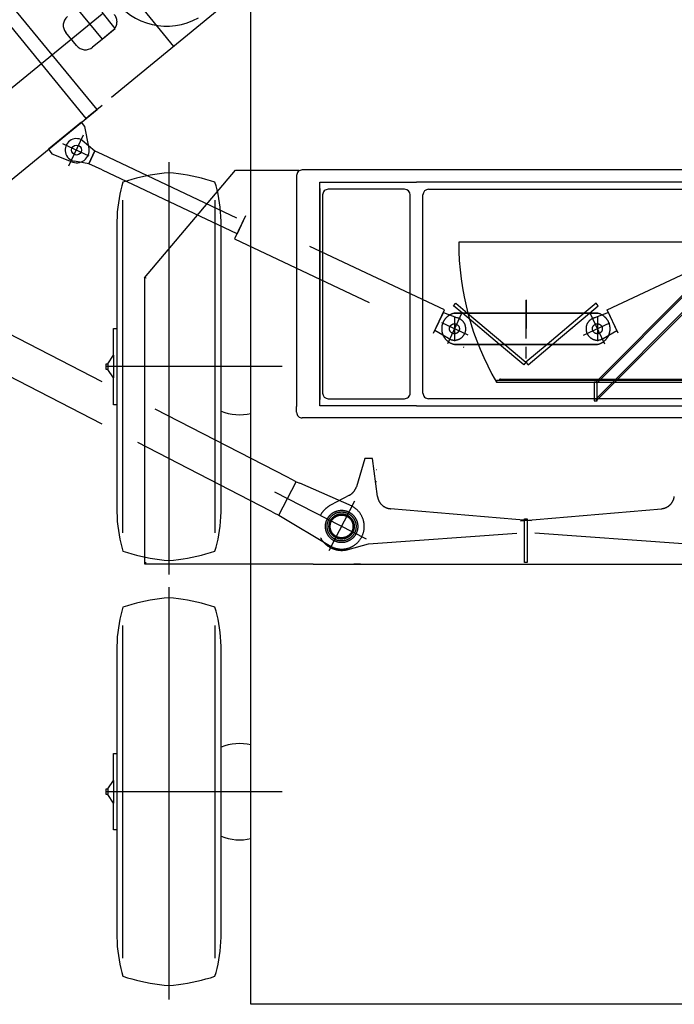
# Model space of a CAD drawing. Extents: x 1112 to 102387, y 13510 to 39910.
# Tile 23 of 38: x 89187 to 91496, y 23880 to 27354. Entities that reach past the tile are written whole.
import ezdxf

# ---------------------------------------------------------------- set-up
doc = ezdxf.new("R2010")
doc.units = 0
doc.header["$LTSCALE"] = 62.5
doc.linetypes.add('CENTER', pattern=[50.5, 30, -9, 2.5, -9])
doc.linetypes.add('HIDDEN', pattern=[12.6, 8.4, -4.2])
doc.layers.add('11', color=251, linetype='CONTINUOUS')
doc.layers.add('12', color=136, linetype='CONTINUOUS')

# ---------------------------------------------------------------- blocks, each defined once
blk = doc.blocks.new('*G22')
at = {"layer": '11', "color": 251, "linetype": 'HIDDEN'}
for p, q in [((89731.4, 27259.8), (89477.6, 27569.4)), ((89917, 27412), (89477.6, 27051.8)), ((89524.6, 27323), (89477.6, 27380.3)), ((89515.9, 27316), (89477.6, 27284.6)), ((89478.2, 27285), (89524.6, 27323)), ((89477.6, 27285.6), (89478.2, 27285))]:
    blk.add_line(p, q, dxfattribs=at)
at = {"layer": '11', "color": 251, "linetype": 'CONTINUOUS'}
for p, q in [((89460.5, 27037.8), (89143.6, 27424.5)), ((89421.9, 27006.1), (89104.9, 27392.8)), ((89389.4, 27393.3), (89477.6, 27285.6)), ((89513.1, 27353), (89513.6, 27353)), ((89387.9, 27262.8), (89349.9, 27309.2)), ((89477.6, 27284.6), (89444.2, 27257.2)), ((87643.3, 25548.3), (89460.5, 27037.8)), ((89477.6, 27051.8), (89429.8, 27012.6)), ((89429.8, 27012.6), (89421.9, 27006.1)), ((89404.9, 26992.2), (89288.4, 26896.8)), ((89417.6, 26976.8), (89404.9, 26992.2)), ((89431.3, 26905.9), (89417.6, 26976.8)), ((89288.4, 26896.8), (89301.1, 26881.3)), ((89301.1, 26881.3), (89374.7, 26851.2))]:
    blk.add_line(p, q, dxfattribs=at)
at = {"layer": '11', "color": 251, "linetype": 'CENTER'}
for p, q in [((86426.4, 24874.1), (89477.6, 27375.1)), ((89360.9, 26838.3), (89412.5, 26947.4)), ((89338.8, 26917.4), (89431.6, 26873.5))]:
    blk.add_line(p, q, dxfattribs=at)
at = {"layer": '11', "color": 251, "linetype": 'CONTINUOUS'}
blk.add_circle((89387.9, 26894.2), 17.5, dxfattribs=at)
for centre, radius, start, end in [((89380.8, 27334.5), 40, 129.3407, -140.6618), ((89418.9, 27288.1), 40, -140.6603, -50.6565), ((89387.9, 26894.2), 45, -107.0529, 15.0605)]:
    blk.add_arc(centre, radius, start, end, dxfattribs=at)
at = {"layer": '11', "color": 251, "linetype": 'HIDDEN'}
blk.add_arc((89490.5, 27346.9), 40, -50.6598, 39.3341, dxfattribs=at)
blk = doc.blocks.new('*G64')
at = {"layer": '11', "color": 251, "linetype": 'CONTINUOUS'}
for p, q in [((89896.7, 25600.5), (89897.4, 25617.4)), ((89897.4, 25617.4), (89897.6, 25634.5)), ((89894.1, 25567.7), (89895.6, 25584)), ((89895.6, 25584), (89896.7, 25600.5)), ((89886.8, 25521.3), (89889.6, 25536.4)), ((89889.6, 25536.4), (89892.1, 25551.8)), ((89892.1, 25551.8), (89894.1, 25567.7)), ((89879.8, 25492.6), (89883.5, 25506.7)), ((89883.5, 25506.7), (89886.8, 25521.3)), ((89875.6, 25479.1), (89879.8, 25492.6))]:
    blk.add_line(p, q, dxfattribs=at)
blk = doc.blocks.new('*G65')
at = {"layer": '11', "color": 251, "linetype": 'CONTINUOUS'}
for p, q in [((89879.8, 26767.5), (89875.6, 26781.1)), ((89883.5, 26753.4), (89879.8, 26767.5)), ((89886.8, 26738.8), (89883.5, 26753.4)), ((89889.6, 26723.8), (89886.8, 26738.8)), ((89892.1, 26708.3), (89889.6, 26723.8)), ((89894.1, 26692.4), (89892.1, 26708.3)), ((89895.6, 26676.2), (89894.1, 26692.4)), ((89896.7, 26659.6), (89895.6, 26676.2)), ((89897.4, 26642.7), (89896.7, 26659.6)), ((89897.6, 26625.6), (89897.4, 26642.7))]:
    blk.add_line(p, q, dxfattribs=at)
blk = doc.blocks.new('*G66')
at = {"layer": '11', "color": 251, "linetype": 'CONTINUOUS'}
for p, q in [((89730.3, 26812.5), (89713.6, 26814.1)), ((89746.9, 26810.6), (89730.3, 26812.5)), ((89763.3, 26808.3), (89746.9, 26810.6)), ((89779.7, 26805.6), (89763.3, 26808.3)), ((89796, 26802.5), (89779.7, 26805.6)), ((89812.2, 26799), (89796, 26802.5)), ((89828.3, 26795.1), (89812.2, 26799)), ((89844.2, 26790.8), (89828.3, 26795.1)), ((89860, 26786.1), (89844.2, 26790.8)), ((89875.6, 26781.1), (89860, 26786.1))]:
    blk.add_line(p, q, dxfattribs=at)
blk = doc.blocks.new('*G67')
at = {"layer": '11', "color": 251, "linetype": 'CONTINUOUS'}
for p, q in [((89583.1, 26790.8), (89567.3, 26786.1)), ((89599, 26795.1), (89583.1, 26790.8)), ((89615, 26799), (89599, 26795.1)), ((89631.2, 26802.5), (89615, 26799)), ((89647.5, 26805.6), (89631.2, 26802.5)), ((89663.9, 26808.3), (89647.5, 26805.6)), ((89680.4, 26810.6), (89663.9, 26808.3)), ((89697, 26812.5), (89680.4, 26810.6)), ((89713.6, 26814.1), (89697, 26812.5)), ((89567.3, 26786.1), (89551.6, 26781.1))]:
    blk.add_line(p, q, dxfattribs=at)
blk = doc.blocks.new('*G68')
at = {"layer": '11', "color": 251, "linetype": 'CONTINUOUS'}
for p, q in [((89543.8, 26753.4), (89540.5, 26738.8)), ((89547.5, 26767.5), (89543.8, 26753.4)), ((89551.6, 26781.1), (89547.5, 26767.5)), ((89537.6, 26723.8), (89535.2, 26708.3)), ((89540.5, 26738.8), (89537.6, 26723.8)), ((89533.2, 26692.4), (89531.6, 26676.2)), ((89535.2, 26708.3), (89533.2, 26692.4)), ((89530.5, 26659.6), (89529.9, 26642.7)), ((89531.6, 26676.2), (89530.5, 26659.6)), ((89529.9, 26642.7), (89529.6, 26625.6))]:
    blk.add_line(p, q, dxfattribs=at)
blk = doc.blocks.new('*G69')
at = {"layer": '11', "color": 251, "linetype": 'CONTINUOUS'}
for p, q in [((89529.6, 25634.5), (89529.9, 25617.4)), ((89529.9, 25617.4), (89530.5, 25600.5)), ((89530.5, 25600.5), (89531.6, 25584)), ((89531.6, 25584), (89533.2, 25567.7)), ((89533.2, 25567.7), (89535.2, 25551.8)), ((89535.2, 25551.8), (89537.6, 25536.4)), ((89537.6, 25536.4), (89540.5, 25521.3)), ((89540.5, 25521.3), (89543.8, 25506.7)), ((89543.8, 25506.7), (89547.5, 25492.6)), ((89547.5, 25492.6), (89551.6, 25479.1))]:
    blk.add_line(p, q, dxfattribs=at)
blk = doc.blocks.new('*G70')
at = {"layer": '11', "color": 251, "linetype": 'CONTINUOUS'}
for p, q in [((89551.6, 25479.1), (89567.3, 25474)), ((89567.3, 25474), (89583.1, 25469.4)), ((89583.1, 25469.4), (89599, 25465.1)), ((89599, 25465.1), (89615, 25461.2)), ((89615, 25461.2), (89631.2, 25457.7)), ((89631.2, 25457.7), (89647.5, 25454.6)), ((89647.5, 25454.6), (89663.9, 25451.8)), ((89663.9, 25451.8), (89680.4, 25449.5)), ((89680.4, 25449.5), (89697, 25447.6)), ((89697, 25447.6), (89713.6, 25446.1))]:
    blk.add_line(p, q, dxfattribs=at)
blk = doc.blocks.new('*G71')
at = {"layer": '11', "color": 251, "linetype": 'CONTINUOUS'}
for p, q in [((89828.3, 25465.1), (89844.2, 25469.4)), ((89844.2, 25469.4), (89860, 25474)), ((89860, 25474), (89875.6, 25479.1)), ((89713.6, 25446.1), (89730.3, 25447.6)), ((89730.3, 25447.6), (89746.9, 25449.5)), ((89746.9, 25449.5), (89763.3, 25451.8)), ((89763.3, 25451.8), (89779.7, 25454.6)), ((89779.7, 25454.6), (89796, 25457.7)), ((89796, 25457.7), (89812.2, 25461.2)), ((89812.2, 25461.2), (89828.3, 25465.1))]:
    blk.add_line(p, q, dxfattribs=at)
blk = doc.blocks.new('*G55')
at = {"layer": '11', "color": 251, "linetype": 'CENTER'}
for p, q in [((89713.6, 26852), (89713.6, 25396.6)), ((90112.9, 26130.1), (89489.4, 26130.1))]:
    blk.add_line(p, q, dxfattribs=at)
at = {"layer": '11', "color": 251, "linetype": 'CONTINUOUS'}
for p, q in [((89551.6, 25543.3), (89551.6, 26716.9)), ((89875.6, 26716.9), (89875.6, 25543.3)), ((89529.6, 26625.6), (89529.6, 25634.5)), ((89897.6, 25634.5), (89897.6, 26625.6)), ((89517.6, 26170.1), (89517.6, 26265.1)), ((89517.6, 26265.1), (89529.6, 26265.1)), ((89529.6, 26265.1), (89529.6, 25995.1)), ((89497.8, 26140.1), (89517.6, 26170.1)), ((89517.6, 26170.1), (89517.6, 26090.1)), ((89492.6, 26120.1), (89492.6, 26140.1)), ((89492.6, 26140.1), (89497.8, 26140.1)), ((89497.8, 26140.1), (89497.8, 26120.1)), ((89497.8, 26120.1), (89492.6, 26120.1)), ((89517.6, 26090.1), (89497.8, 26120.1)), ((89517.6, 25995.1), (89517.6, 26090.1)), ((89529.6, 25995.1), (89517.6, 25995.1))]:
    blk.add_line(p, q, dxfattribs=at)
blk.add_arc((89962.6, 26130.1), 170, -112.4738, -76.4069, dxfattribs=at)
for name in ['*G67', '*G66', '*G68', '*G65', '*G69', '*G64', '*G70', '*G71']:
    blk.add_blockref(name, (0, 0), dxfattribs=at)
blk = doc.blocks.new('*G81')
at = {"layer": '11', "color": 251, "linetype": 'CONTINUOUS'}
for p, q in [((89896.7, 24100.5), (89897.4, 24117.4)), ((89897.4, 24117.4), (89897.6, 24134.5)), ((89894.1, 24067.7), (89895.6, 24084)), ((89895.6, 24084), (89896.7, 24100.5)), ((89889.6, 24036.4), (89892.1, 24051.8)), ((89892.1, 24051.8), (89894.1, 24067.7)), ((89883.5, 24006.7), (89886.8, 24021.3)), ((89886.8, 24021.3), (89889.6, 24036.4)), ((89875.6, 23979.1), (89879.8, 23992.6)), ((89879.8, 23992.6), (89883.5, 24006.7))]:
    blk.add_line(p, q, dxfattribs=at)
blk = doc.blocks.new('*G82')
at = {"layer": '11', "color": 251, "linetype": 'CONTINUOUS'}
for p, q in [((89879.8, 25267.5), (89875.6, 25281.1)), ((89883.5, 25253.4), (89879.8, 25267.5)), ((89886.8, 25238.8), (89883.5, 25253.4)), ((89889.6, 25223.8), (89886.8, 25238.8)), ((89892.1, 25208.3), (89889.6, 25223.8)), ((89894.1, 25192.4), (89892.1, 25208.3)), ((89895.6, 25176.2), (89894.1, 25192.4)), ((89896.7, 25159.6), (89895.6, 25176.2)), ((89897.4, 25142.7), (89896.7, 25159.6)), ((89897.6, 25125.6), (89897.4, 25142.7))]:
    blk.add_line(p, q, dxfattribs=at)
blk = doc.blocks.new('*G83')
at = {"layer": '11', "color": 251, "linetype": 'CONTINUOUS'}
for p, q in [((89730.3, 25312.5), (89713.6, 25314.1)), ((89746.9, 25310.6), (89730.3, 25312.5)), ((89763.3, 25308.3), (89746.9, 25310.6)), ((89779.7, 25305.6), (89763.3, 25308.3)), ((89796, 25302.5), (89779.7, 25305.6)), ((89812.2, 25299), (89796, 25302.5)), ((89828.3, 25295.1), (89812.2, 25299)), ((89844.2, 25290.8), (89828.3, 25295.1)), ((89860, 25286.1), (89844.2, 25290.8)), ((89875.6, 25281.1), (89860, 25286.1))]:
    blk.add_line(p, q, dxfattribs=at)
blk = doc.blocks.new('*G84')
at = {"layer": '11', "color": 251, "linetype": 'CONTINUOUS'}
for p, q in [((89599, 25295.1), (89583.1, 25290.8)), ((89615, 25299), (89599, 25295.1)), ((89631.2, 25302.5), (89615, 25299)), ((89647.5, 25305.6), (89631.2, 25302.5)), ((89663.9, 25308.3), (89647.5, 25305.6)), ((89680.4, 25310.6), (89663.9, 25308.3)), ((89697, 25312.5), (89680.4, 25310.6)), ((89713.6, 25314.1), (89697, 25312.5)), ((89567.3, 25286.1), (89551.6, 25281.1)), ((89583.1, 25290.8), (89567.3, 25286.1))]:
    blk.add_line(p, q, dxfattribs=at)
blk = doc.blocks.new('*G85')
at = {"layer": '11', "color": 251, "linetype": 'CONTINUOUS'}
for p, q in [((89547.5, 25267.5), (89543.8, 25253.4)), ((89551.6, 25281.1), (89547.5, 25267.5)), ((89537.6, 25223.8), (89535.2, 25208.3)), ((89540.5, 25238.8), (89537.6, 25223.8)), ((89543.8, 25253.4), (89540.5, 25238.8)), ((89533.2, 25192.4), (89531.6, 25176.2)), ((89535.2, 25208.3), (89533.2, 25192.4)), ((89530.5, 25159.6), (89529.9, 25142.7)), ((89531.6, 25176.2), (89530.5, 25159.6)), ((89529.9, 25142.7), (89529.6, 25125.6))]:
    blk.add_line(p, q, dxfattribs=at)
blk = doc.blocks.new('*G86')
at = {"layer": '11', "color": 251, "linetype": 'CONTINUOUS'}
for p, q in [((89529.6, 24134.5), (89529.9, 24117.4)), ((89529.9, 24117.4), (89530.5, 24100.5)), ((89530.5, 24100.5), (89531.6, 24084)), ((89531.6, 24084), (89533.2, 24067.7)), ((89533.2, 24067.7), (89535.2, 24051.8)), ((89535.2, 24051.8), (89537.6, 24036.4)), ((89537.6, 24036.4), (89540.5, 24021.3)), ((89540.5, 24021.3), (89543.8, 24006.7)), ((89543.8, 24006.7), (89547.5, 23992.6)), ((89547.5, 23992.6), (89551.6, 23979.1))]:
    blk.add_line(p, q, dxfattribs=at)
blk = doc.blocks.new('*G87')
at = {"layer": '11', "color": 251, "linetype": 'CONTINUOUS'}
for p, q in [((89551.6, 23979.1), (89567.3, 23974)), ((89567.3, 23974), (89583.1, 23969.4)), ((89583.1, 23969.4), (89599, 23965.1)), ((89599, 23965.1), (89615, 23961.2)), ((89615, 23961.2), (89631.2, 23957.7)), ((89631.2, 23957.7), (89647.5, 23954.6)), ((89647.5, 23954.6), (89663.9, 23951.8)), ((89663.9, 23951.8), (89680.4, 23949.5)), ((89680.4, 23949.5), (89697, 23947.6)), ((89697, 23947.6), (89713.6, 23946.1))]:
    blk.add_line(p, q, dxfattribs=at)
blk = doc.blocks.new('*G88')
at = {"layer": '11', "color": 251, "linetype": 'CONTINUOUS'}
for p, q in [((89844.2, 23969.4), (89860, 23974)), ((89860, 23974), (89875.6, 23979.1)), ((89713.6, 23946.1), (89730.3, 23947.6)), ((89730.3, 23947.6), (89746.9, 23949.5)), ((89746.9, 23949.5), (89763.3, 23951.8)), ((89763.3, 23951.8), (89779.7, 23954.6)), ((89779.7, 23954.6), (89796, 23957.7)), ((89796, 23957.7), (89812.2, 23961.2)), ((89812.2, 23961.2), (89828.3, 23965.1)), ((89828.3, 23965.1), (89844.2, 23969.4))]:
    blk.add_line(p, q, dxfattribs=at)
blk = doc.blocks.new('*G72')
at = {"layer": '11', "color": 251, "linetype": 'CENTER'}
for p, q in [((89713.6, 25352), (89713.6, 23896.6)), ((90112.9, 24630.1), (89489.4, 24630.1))]:
    blk.add_line(p, q, dxfattribs=at)
at = {"layer": '11', "color": 251, "linetype": 'CONTINUOUS'}
for p, q in [((89551.6, 24043.3), (89551.6, 25216.9)), ((89875.6, 25216.9), (89875.6, 24043.3)), ((89529.6, 25125.6), (89529.6, 24134.5)), ((89897.6, 24134.5), (89897.6, 25125.6)), ((89517.6, 24670.1), (89517.6, 24765.1)), ((89517.6, 24765.1), (89529.6, 24765.1)), ((89529.6, 24765.1), (89529.6, 24495.1)), ((89497.8, 24640.1), (89517.6, 24670.1)), ((89517.6, 24670.1), (89517.6, 24590.1)), ((89492.6, 24620.1), (89492.6, 24640.1)), ((89492.6, 24640.1), (89497.8, 24640.1)), ((89497.8, 24640.1), (89497.8, 24620.1)), ((89497.8, 24620.1), (89492.6, 24620.1)), ((89517.6, 24590.1), (89497.8, 24620.1)), ((89517.6, 24495.1), (89517.6, 24590.1)), ((89529.6, 24495.1), (89517.6, 24495.1))]:
    blk.add_line(p, q, dxfattribs=at)
for start, end in [(76.4043, 112.4732), (-112.4738, -76.4069)]:
    blk.add_arc((89962.6, 24630.1), 170, start, end, dxfattribs=at)
for name in ['*G84', '*G83', '*G85', '*G82', '*G86', '*G81', '*G87', '*G88']:
    blk.add_blockref(name, (0, 0), dxfattribs=at)
blk = doc.blocks.new('*G25')
at = {"layer": '11', "color": 251, "linetype": 'CONTINUOUS'}
for p, q in [((90002.7, 23880), (90002.7, 28015.2)), ((91942.7, 23880), (90002.7, 23880))]:
    blk.add_line(p, q, dxfattribs=at)
for name in ['*G55', '*G72']:
    blk.add_blockref(name, (0, 0), dxfattribs=at)
blk = doc.blocks.new('*G97')
at = {"layer": '12', "color": 136, "linetype": 'CONTINUOUS'}
for p, q in [((89628, 26443.7), (89948, 26823.7)), ((89948, 26823.7), (90173, 26823.7)), ((90173, 26823.7), (90168, 26818.7)), ((90171.8, 26822.6), (90168, 26818.7)), ((90173, 26823.7), (90171.8, 26822.6)), ((91964.7, 26823.9), (90183.8, 26823.9)), ((90163.8, 26803.9), (90163.8, 25988.9)), ((90163.8, 26803.9), (90163.8, 26783.9)), ((90245.7, 25991.9), (90245.7, 26780.9)), ((90245.7, 26780.9), (90587, 26780.9)), ((90245.7, 26758.9), (90245.7, 26013.9)), ((90544.4, 26755.9), (90275.5, 26755.9)), ((91657.7, 26780.9), (90587, 26780.9)), ((90629.5, 26755.9), (91552.7, 26755.9)), ((90255.5, 26735.9), (90255.5, 26036.9)), ((90564.4, 26036.9), (90564.4, 26735.9)), ((90609.5, 26036.9), (90609.5, 26735.9)), ((91715.5, 26568.9), (90735.6, 26568.9)), ((89633, 26441.9), (89628, 26443.7)), ((89633, 26441.9), (89628, 26443.7)), ((89628, 26443.7), (89628, 25433.6)), ((91218.7, 26075.8), (91549.4, 26406.4)), ((91552.9, 26402.9), (91222.2, 26072.2)), ((91218.7, 26015.8), (91549.4, 26346.4)), ((91552.9, 26342.8), (91222.2, 26012.2)), ((90868.7, 26080.8), (90868.7, 26075.8)), ((91568.7, 26080.8), (90868.7, 26080.8)), ((90868.7, 26075.8), (91568.7, 26075.8)), ((90878.7, 26080.8), (90878.7, 26081.8)), ((91558.2, 26080.8), (90878.7, 26080.8)), ((90882.7, 26085.8), (91554.2, 26085.8)), ((91223.7, 26075.8), (91213.7, 26075.8)), ((91213.7, 26075.8), (91213.7, 26009.6)), ((91222.2, 26072.2), (91218.7, 26075.8)), ((91223.7, 26009.6), (91223.7, 26075.8)), ((90163.8, 25968.9), (90163.8, 25988.9)), ((90587, 25991.9), (90245.7, 25991.9)), ((90275.5, 26016.9), (90544.4, 26016.9)), ((90587, 25991.9), (91657.7, 25991.9)), ((91552.7, 26016.9), (90629.5, 26016.9)), ((91213.7, 26009.6), (91223.7, 26009.6)), ((91222.2, 26012.2), (91218.7, 26015.8)), ((91964.7, 25948.9), (90183.8, 25948.9)), ((89628, 25433.6), (89633.3, 25438.6)), ((89628.1, 25433.5), (89633.3, 25438.6)), ((90222.3, 25433.5), (89628.1, 25433.5)), ((90222.3, 25433.5), (91682.5, 25433.5)), ((90388.7, 25433.6), (90365.9, 25433.6))]:
    blk.add_line(p, q, dxfattribs=at)
for centre, radius, start, end in [((90183.8, 26803.9), 20, 90, -179.9913), ((90275.5, 26735.9), 20, 90, -179.9825), ((90544.4, 26735.9), 20, 0, 89.9913), ((90629.5, 26735.9), 20, 90, 180), ((91715.5, 26568.9), 979.9, 180, -149.7835), ((90882.7, 26081.8), 4, 90, -179.9563), ((90275.5, 26036.9), 20, 180, -90), ((90544.4, 26036.9), 20, -90, 0.0087), ((90629.5, 26036.9), 20, 180, -89.9913), ((90183.8, 25968.9), 20, 180, -89.9913)]:
    blk.add_arc(centre, radius, start, end, dxfattribs=at)

msp = doc.modelspace()

# ---------------------------------------------------------------- linework, layer by layer
at = {"layer": '11', "color": 251, "linetype": 'CENTER'}
for p, q in [((89360.9, 26838.3), (89412.5, 26947.4)), ((89338.8, 26917.4), (89431.6, 26873.5)), ((90972.6, 26265), (90972.6, 26229.7)), ((90972.6, 26199.7), (90972.6, 26159))]:
    msp.add_line(p, q, dxfattribs=at)
at = {"layer": '11', "color": 251, "linetype": 'CONTINUOUS'}
for p, q in [((89407.9, 26929), (89452.3, 26891.4)), ((89452.3, 26891.4), (89431, 26846.2)), ((89431, 26846.2), (89452.3, 26891.4)), ((89452.3, 26891.4), (89477.6, 26879.4)), ((89431, 26846.2), (89380.4, 26855)), ((89477.6, 26824.1), (89431, 26846.2)), ((90971.9, 26364.3), (90971.9, 26266)), ((90974.8, 26266.6), (90974.8, 26365.4)), ((89477.6, 26077), (88983.7, 26331.8)), ((90974.2, 26265), (90973, 26265)), ((89477.6, 25927.4), (88892.5, 26229.3)), ((90752.6, 26199.5), (90752.6, 26199.5)), ((90445.1, 25766), (90444.1, 25766)), ((90445.1, 25724), (90444.1, 25724)), ((90967.6, 25592.6), (90977.6, 25592.6)), ((90967.6, 25439.5), (90967.6, 25592.6)), ((90977.6, 25592.6), (90977.6, 25439.5)), ((90977.6, 25439.5), (90967.6, 25439.5))]:
    msp.add_line(p, q, dxfattribs=at)
at = {"layer": '11', "color": 251, "linetype": 'HIDDEN'}
for p, q in [((89477.6, 26879.4), (89975.2, 26644)), ((89953.8, 26598.8), (89477.6, 26824.1)), ((89983.7, 26662), (89945.2, 26580.7)), ((90685.6, 26330), (89983.7, 26662)), ((91259.6, 26330), (91961.6, 26662)), ((89975.2, 26644), (89953.8, 26598.8)), ((89945.2, 26580.7), (90647.1, 26248.6)), ((92000, 26580.7), (91298.1, 26248.6)), ((90717.5, 26344.5), (90725.2, 26353.7)), ((90717.5, 26344.5), (90725.2, 26353.7)), ((90748.4, 26318.6), (90717.5, 26344.5)), ((90748.4, 26318.6), (90717.5, 26344.5)), ((90725.2, 26353.7), (90767, 26318.6)), ((90725.2, 26353.7), (90767, 26318.6)), ((91220, 26353.7), (91178.2, 26318.6)), ((91220, 26353.7), (91178.2, 26318.6)), ((91196.9, 26318.6), (91227.7, 26344.5)), ((91196.9, 26318.6), (91227.7, 26344.5)), ((91227.7, 26344.5), (91220, 26353.7)), ((91227.7, 26344.5), (91220, 26353.7)), ((90647.1, 26248.6), (90685.6, 26330)), ((90651.4, 26257.7), (90681.4, 26320.9)), ((90681.4, 26320.9), (90727.6, 26303)), ((90747.2, 26319.8), (90695.6, 26210.7)), ((90720.6, 26318.6), (91224.6, 26318.6)), ((91224.6, 26318.6), (90720.6, 26318.6)), ((90720.6, 26305.2), (90720.6, 26219.8)), ((90879.5, 26208.6), (90748.4, 26318.6)), ((90879.5, 26208.6), (90748.4, 26318.6)), ((90767, 26318.6), (90898.1, 26208.6)), ((90767, 26318.6), (90898.1, 26208.6)), ((91178.2, 26318.6), (91047.1, 26208.6)), ((91178.2, 26318.6), (91047.1, 26208.6)), ((91065.8, 26208.6), (91196.9, 26318.6)), ((91065.8, 26208.6), (91196.9, 26318.6)), ((91198.1, 26319.8), (91249.7, 26210.7)), ((91263.9, 26320.9), (91217.7, 26303)), ((91224.6, 26305.2), (91224.6, 26219.8)), ((91298.1, 26248.6), (91259.6, 26330)), ((91293.8, 26257.7), (91263.9, 26320.9)), ((90769.3, 26240.6), (90676.4, 26284.5)), ((90720.6, 26293.1), (90720.6, 26241)), ((91176, 26240.6), (91268.8, 26284.5)), ((91224.6, 26293.1), (91224.6, 26241)), ((90700.1, 26229.1), (90651.4, 26257.7)), ((91245.1, 26229.1), (91293.8, 26257.7)), ((91061, 26208.6), (90720.6, 26208.6)), ((90720.6, 26208.6), (90884.3, 26208.6)), ((90964.9, 26136.9), (90879.5, 26208.6)), ((90964.9, 26136.9), (90879.5, 26208.6)), ((90884.3, 26208.6), (91224.6, 26208.6)), ((90898.1, 26208.6), (90972.6, 26146.1)), ((90898.1, 26208.6), (90972.6, 26146.1)), ((91047.1, 26208.6), (90972.6, 26146.1)), ((91047.1, 26208.6), (90972.6, 26146.1)), ((90980.3, 26136.9), (91065.8, 26208.6)), ((90980.3, 26136.9), (91065.8, 26208.6)), ((91224.6, 26208.6), (91061, 26208.6)), ((90972.6, 26146.1), (90964.9, 26136.9)), ((90972.6, 26146.1), (90964.9, 26136.9)), ((90972.6, 26146.1), (90980.3, 26136.9)), ((90972.6, 26146.1), (90980.3, 26136.9)), ((90131.8, 25739.5), (89477.6, 26077)), ((90070.8, 25621.3), (89477.6, 25927.4)), ((90404.1, 25806.2), (90374.8, 25706.5)), ((90431.1, 25806.2), (90404.1, 25806.2)), ((90449.3, 25671.8), (90431.1, 25806.2)), ((90101.1, 25605.7), (90162, 25723.9)), ((90144.7, 25732.8), (90131.8, 25739.5)), ((90162, 25723.9), (90144.7, 25732.8)), ((90162, 25723.9), (90174.9, 25718.3)), ((90359.3, 25637.3), (90174.9, 25718.3)), ((90410.4, 25520.9), (90087.7, 25687.4)), ((90350.3, 25676.5), (90283, 25640.7)), ((90368.6, 25655.3), (90278, 25479.7)), ((90083.7, 25614.6), (90070.8, 25621.3)), ((90083.7, 25614.6), (90101.1, 25605.7)), ((90101.1, 25605.7), (90285.9, 25495.1)), ((90992.1, 25586.2), (90494.6, 25628.7)), ((90953.1, 25586.2), (91450.7, 25628.7)), ((90417.5, 25505.3), (90992.1, 25546.2)), ((91527.8, 25505.3), (90953.1, 25546.2)), ((90345.6, 25485), (90417.5, 25505.3))]:
    msp.add_line(p, q, dxfattribs=at)
at = {"layer": '11', "color": 251, "linetype": 'CONTINUOUS'}
msp.add_circle((89387.9, 26894.2), 17.5, dxfattribs=at)
at = {"layer": '11', "color": 251, "linetype": 'HIDDEN'}
for centre, radius in [((90720.6, 26263.6), 17.5), ((90720.6, 26263.6), 17.5), ((90720.6, 26263.6), 17.5), ((91224.6, 26263.6), 17.5), ((91224.6, 26263.6), 17.5), ((91224.6, 26263.6), 17.5), ((90322.6, 25566.2), 57), ((90322.6, 25566.2), 51), ((90322.6, 25566.2), 44.5), ((90322.6, 25566.2), 41.2), ((90322.6, 25566.2), 40.2)]:
    msp.add_circle(centre, radius, dxfattribs=at)
at = {"layer": '11', "color": 251, "linetype": 'CONTINUOUS'}
for centre, radius, start, end in [((89705.6, 27559), 227.5, 129.0329, -60.4243), ((89387.5, 26894.5), 40.1, 59.433, -100.1753), ((90606.4, 26257.5), 15.4, 87.8355, 89.9999), ((90973, 26266), 1, -153.0146, -90.0016), ((90974.2, 26266), 1, -90, -26.987), ((91136.2, 26266), 1, -153.0304, -90.0016), ((91136.2, 26266), 1, -153.0146, -90.0016), ((90753.6, 26199.5), 0.998, 180, -89.8599)]:
    msp.add_arc(centre, radius, start, end, dxfattribs=at)
at = {"layer": '11', "color": 251, "linetype": 'HIDDEN'}
for centre, radius, start, end in [((90731.7, 26263.6), 56.1, 101.3613, -101.3607), ((90720.5, 26263.6), 40.1, -120.5685, 79.8241), ((91224.7, 26263.6), 40.1, 100.1754, -59.432), ((91213.5, 26263.6), 56.1, -78.5788, 78.5794), ((90326.8, 25720.6), 50, -61.9978, -16.4154), ((90322.6, 25566.2), 84.4, 118.0024, 151.781), ((90498.9, 25678.5), 50, -172.2911, -94.8884), ((91446.4, 25678.5), 50, -85.111, -7.7132), ((90322.6, 25566.2), 80, -117.2914, 62.707), ((90322.6, 25566.2), 84.4, -151.7829, -74.2208)]:
    msp.add_arc(centre, radius, start, end, dxfattribs=at)

# ---------------------------------------------------------------- block references
at = {"layer": '11', "color": 251, "linetype": 'CONTINUOUS'}
for name in ['*G25', '*G22']:
    msp.add_blockref(name, (0, 0), dxfattribs=at)
at = {"layer": '12', "color": 136, "linetype": 'CONTINUOUS'}
msp.add_blockref('*G97', (0, 0), dxfattribs=at)

doc.saveas('drawing.dxf')
